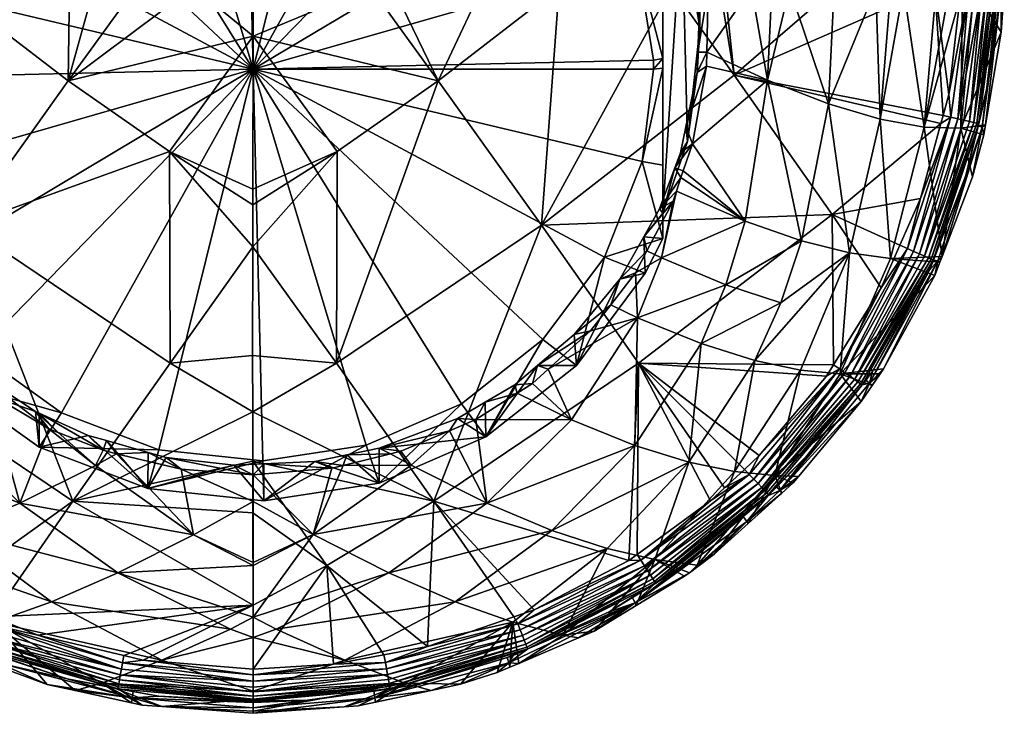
# Model space of a CAD drawing. Extents: x -0.028 to 0.041, y -0.14 to 0.028.
# Tile 2 of 88: x -0.006 to 0.02, y -0.14 to -0.121. Entities that reach past the tile are written whole.
import ezdxf

# ---------------------------------------------------------------- set-up
doc = ezdxf.new("R2010")
doc.units = 0
doc.layers.add('mesh', color=7, linetype='CONTINUOUS')

msp = doc.modelspace()

# ---------------------------------------------------------------- meshes
at = {"layer": 'mesh'}
mesh = msp.add_polyface(dxfattribs=at)
corners = [(-0.009245, -0.103322, 0.170584), (-0.005805, -0.110992, 0.169842), (-0.004574, -0.110482, 0.169575), (-0.007342, -0.111941, 0.17031), (-0.007674, -0.112231, 0.170441), (-0.004667, -0.103321, 0.169255), (-0.003807, -0.110166, 0.169409), (-0.002257, -0.109797, 0.169207), (-0.001979, -0.109731, 0.169171), (0.000192, -0.109556, 0.169073), (-0.003177, -0.110276, 0.169412), (-0.002363, -0.110088, 0.169311), (-0.00377, -0.110413, 0.169486), (-0.005329, -0.111032, 0.169807), (-0.006026, -0.111445, 0.17001), (-0.007173, -0.112125, 0.170344), (-0.007412, -0.112325, 0.170434), (-0.010081, -0.114746, 0.171498), (-0.010305, -0.11565, 0.171745), (-0.009804, -0.114786, 0.171461), (-0.011077, -0.116541, 0.172079), (-0.003186, -0.111172, 0.165009), (-0.006051, -0.112411, 0.165272), (-0.008491, -0.114334, 0.165681), (-0.010339, -0.116808, 0.166207), (-0.010808, -0.117744, 0.166406), (-0.010741, -0.116403, 0.171993), (-0.010808, -0.117063, 0.169612), (0.000192, -0.122585, 0.166697), (-0.002834, -0.112496, 0.164552), (-0.005401, -0.113606, 0.164788), (-0.009242, -0.117544, 0.165625), (-0.007586, -0.115328, 0.165154), (-0.012723, -0.103322, 0.172337), (-0.009004, -0.113414, 0.170971), (-0.008459, -0.113205, 0.170832)]
mesh.append_faces([[corners[k] for k in face] for face in [(0, 1, 2, 2), (3, 1, 0, 0), (0, 4, 3, 3), (5, 6, 7, 7), (2, 6, 5, 5), (8, 9, 5, 5), (6, 10, 11, 11), (6, 12, 10, 10), (2, 12, 6, 6), (2, 1, 12, 12), (1, 13, 12, 12), (1, 14, 13, 13), (3, 14, 1, 1), (3, 15, 14, 14), (4, 15, 3, 3), (4, 16, 15, 15), (17, 18, 19, 19), (20, 18, 17, 17), (21, 11, 10, 10), (21, 13, 22, 22), (21, 12, 13, 13), (10, 12, 21, 21), (23, 15, 16, 16), (22, 15, 23, 23), (22, 14, 15, 15), (13, 14, 22, 22), (19, 24, 23, 23), (18, 24, 19, 19), (18, 25, 24, 24), (26, 27, 18, 18), (28, 29, 30, 30), (31, 23, 24, 24), (32, 23, 31, 31), (32, 22, 23, 23), (30, 22, 32, 32), (30, 21, 22, 22), (29, 21, 30, 30), (33, 34, 0, 0), (33, 17, 34, 34), (0, 34, 4, 4), (34, 16, 4, 4), (34, 35, 16, 16), (34, 17, 35, 35), (17, 19, 35, 35), (23, 16, 35, 35), (19, 23, 35, 35)]])
mesh = msp.add_polyface(dxfattribs=at)
corners = [(0.000192, -0.109556, 0.169073), (0.002592, -0.10977, 0.169193), (0.000192, -0.103321, 0.168804), (0.008442, -0.103322, 0.170145), (0.004541, -0.110281, 0.169471), (0.006496, -0.111155, 0.169925), (-0.004667, -0.103321, 0.169255), (-0.002257, -0.109797, 0.169207), (-0.001979, -0.109731, 0.169171), (0.006683, -0.111549, 0.170074), (0.008031, -0.112484, 0.170518), (0.005945, -0.111144, 0.169871), (0.004112, -0.110411, 0.169489), (0.003016, -0.110134, 0.16934), (0.003967, -0.110353, 0.169459), (0.002256, -0.109958, 0.169245), (0.000113, -0.109795, 0.169154), (-0.00009, -0.10981, 0.169162), (-0.001674, -0.109929, 0.169226), (-0.002363, -0.110088, 0.169311), (-0.003807, -0.110166, 0.169409), (0.003024, -0.111029, 0.164978), (-0.000091, -0.110701, 0.164908), (-0.003186, -0.111172, 0.165009), (0.005945, -0.112134, 0.165213), (0.008475, -0.113942, 0.165597), (0.000192, -0.122585, 0.166697), (0.005346, -0.113357, 0.164735), (0.002729, -0.112367, 0.164525), (0.007612, -0.114977, 0.16508), (-0.000061, -0.112073, 0.164462), (-0.002834, -0.112496, 0.164552), (0.004192, -0.11019, 0.169421), (0.004193, -0.103321, 0.169108)]
mesh.append_faces([[corners[k] for k in face] for face in [(0, 1, 2, 2), (3, 4, 5, 5), (6, 7, 8, 8), (5, 9, 10, 10), (5, 11, 9, 9), (4, 11, 5, 5), (4, 12, 11, 11), (1, 13, 14, 14), (1, 15, 13, 13), (0, 15, 1, 1), (0, 16, 15, 15), (0, 17, 16, 16), (8, 17, 0, 0), (8, 18, 17, 17), (7, 18, 8, 8), (7, 19, 18, 18), (20, 19, 7, 7), (21, 16, 22, 22), (21, 15, 16, 16), (13, 15, 21, 21), (23, 18, 19, 19), (22, 18, 23, 23), (22, 17, 18, 18), (16, 17, 22, 22), (21, 14, 13, 13), (21, 12, 14, 14), (24, 12, 21, 21), (24, 11, 12, 12), (25, 11, 24, 24), (25, 9, 11, 11), (26, 27, 28, 28), (26, 29, 27, 27), (26, 30, 31, 31), (31, 22, 23, 23), (30, 22, 31, 31), (30, 21, 22, 22), (28, 21, 30, 30), (28, 24, 21, 21), (27, 24, 28, 28), (27, 25, 24, 24), (29, 25, 27, 27), (3, 32, 4, 4), (1, 32, 33, 33), (32, 12, 4, 4), (32, 14, 12, 12), (1, 14, 32, 32)]])
mesh = msp.add_polyface(dxfattribs=at)
corners = [(-0.007551, -0.126773, 0.190238), (-0.008057, -0.120377, 0.190537), (-0.004778, -0.122894, 0.191004), (-0.008195, -0.120377, 0.190517), (-0.012728, -0.122742, 0.189423), (-0.011044, -0.120379, 0.18984), (-0.00408, -0.120373, 0.191119), (-0.002957, -0.120374, 0.1912), (-0.00475, -0.120374, 0.191021), (-0.001413, -0.120375, 0.19131), (-0.002063, -0.124792, 0.191094), (-0.010384, -0.127469, 0.173125), (-0.010914, -0.125881, 0.173049), (-0.010905, -0.126531, 0.173078), (-0.010121, -0.127492, 0.173114), (-0.010305, -0.11565, 0.171745), (-0.010808, -0.117063, 0.169612), (-0.010808, -0.117744, 0.166406), (-0.010741, -0.116403, 0.171993), (-0.011096, -0.117383, 0.172235), (-0.010808, -0.126445, 0.171606), (-0.010808, -0.119814, 0.166592), (-0.010808, -0.122555, 0.166838), (-0.010808, -0.122804, 0.166923), (-0.010808, -0.125694, 0.16791), (-0.010808, -0.127126, 0.1684), (0.002729, -0.112367, 0.164525), (-0.000061, -0.112073, 0.164462), (0.000192, -0.122585, 0.166697), (-0.009242, -0.117544, 0.165625), (-0.010254, -0.120104, 0.166169), (-0.007586, -0.115328, 0.165154), (-0.005401, -0.113606, 0.164788), (-0.010123, -0.125546, 0.167326), (-0.008988, -0.128056, 0.16786), (-0.010555, -0.122833, 0.16675), (-0.007228, -0.130194, 0.168314), (-0.010339, -0.116808, 0.166207), (0.002446, -0.124791, 0.191094), (0.000178, -0.126224, 0.190953), (0.000178, -0.125805, 0.191023), (0.00019, -0.121693, 0.191331), (0.000192, -0.120376, 0.191341), (0.000176, -0.127355, 0.190761), (-0.010773, -0.127653, 0.173378), (-0.011145, -0.125851, 0.173063)]
mesh.append_faces([[corners[k] for k in face] for face in [(0, 1, 2, 2), (0, 3, 1, 1), (4, 3, 0, 0), (4, 5, 3, 3), (2, 6, 7, 7), (2, 8, 6, 6), (1, 8, 2, 2), (9, 2, 7, 7), (2, 10, 0, 0), (11, 12, 13, 13), (11, 14, 12, 12), (15, 16, 17, 17), (18, 19, 16, 16), (14, 20, 12, 12), (21, 17, 16, 16), (16, 22, 21, 21), (16, 23, 22, 22), (20, 23, 16, 16), (20, 24, 23, 23), (25, 24, 20, 20), (26, 27, 28, 28), (28, 29, 30, 30), (28, 31, 29, 29), (32, 31, 28, 28), (28, 33, 34, 34), (28, 35, 33, 33), (30, 35, 28, 28), (34, 36, 28, 28), (30, 29, 17, 17), (35, 23, 33, 33), (35, 22, 23, 23), (30, 22, 35, 35), (30, 21, 22, 22), (17, 21, 30, 30), (33, 24, 25, 25), (23, 24, 33, 33), (29, 37, 17, 17), (38, 39, 40, 40), (9, 41, 2, 2), (42, 41, 9, 9), (10, 40, 39, 39), (41, 40, 10, 10), (39, 43, 10, 10), (2, 41, 10, 10), (44, 13, 45, 45), (45, 13, 12, 12)]])
mesh = msp.add_polyface(dxfattribs=at)
corners = [(0.003942, -0.120375, 0.19117), (0.005162, -0.122893, 0.191004), (0.003343, -0.120376, 0.191197), (0.006341, -0.120376, 0.190836), (0.013111, -0.122742, 0.189424), (0.007935, -0.126773, 0.190238), (0.011426, -0.120377, 0.189863), (0.002426, -0.130477, 0.190187), (0.002446, -0.124791, 0.191094), (0.010683, -0.127081, 0.173109), (0.011467, -0.126124, 0.173067), (0.011106, -0.126332, 0.173069), (0.010766, -0.127463, 0.173125), (0.01044, -0.116328, 0.166105), (0.011192, -0.117744, 0.166406), (0.011192, -0.117063, 0.169612), (0.011192, -0.126445, 0.171606), (0.011516, -0.125233, 0.173039), (0.011853, -0.124523, 0.171198), (0.011707, -0.118449, 0.169907), (0.011352, -0.116917, 0.172146), (0.011192, -0.12516, 0.167728), (0.011192, -0.127126, 0.1684), (0.011192, -0.122555, 0.166838), (0.011192, -0.122293, 0.166814), (0.011192, -0.119252, 0.166541), (0.000192, -0.122585, 0.166697), (0.010639, -0.125066, 0.167224), (0.010942, -0.122585, 0.166697), (0.010507, -0.119625, 0.166068), (0.009373, -0.117114, 0.165534), (0.010939, -0.122337, 0.166644), (0.007612, -0.114977, 0.16508), (0.009626, -0.127627, 0.167768), (0.005785, -0.131565, 0.168605), (0.007971, -0.129843, 0.168239), (0.000176, -0.127355, 0.190761), (0.000178, -0.125805, 0.191023), (0.00019, -0.121693, 0.191331), (0.000178, -0.126224, 0.190953), (0.008405, -0.120377, 0.19055), (0.000192, -0.120376, 0.191341), (0.011158, -0.127649, 0.173377), (0.011557, -0.125856, 0.173061)]
mesh.append_faces([[corners[k] for k in face] for face in [(0, 1, 2, 2), (0, 3, 1, 1), (4, 5, 6, 6), (1, 7, 8, 8), (5, 7, 1, 1), (9, 10, 11, 11), (9, 12, 10, 10), (13, 14, 15, 15), (16, 9, 11, 11), (17, 16, 11, 11), (17, 18, 16, 16), (19, 20, 15, 15), (21, 22, 16, 16), (16, 23, 21, 21), (16, 24, 23, 23), (15, 24, 16, 16), (15, 25, 24, 24), (14, 25, 15, 15), (26, 27, 28, 28), (26, 29, 30, 30), (26, 31, 29, 29), (28, 31, 26, 26), (30, 32, 26, 26), (26, 33, 27, 27), (34, 35, 26, 26), (27, 22, 21, 21), (27, 33, 22, 22), (23, 27, 21, 21), (23, 28, 27, 27), (24, 28, 23, 23), (24, 31, 28, 28), (29, 31, 24, 24), (29, 14, 30, 30), (29, 25, 14, 14), (24, 25, 29, 29), (7, 36, 8, 8), (37, 38, 8, 8), (36, 39, 8, 8), (3, 40, 1, 1), (2, 38, 41, 41), (2, 1, 38, 38), (40, 5, 1, 1), (6, 5, 40, 40), (1, 8, 38, 38), (10, 42, 43, 43), (10, 43, 11, 11)]])
mesh = msp.add_polyface(dxfattribs=at)
corners = [(0.012722, -0.120377, 0.189569), (0.012859, -0.120377, 0.189538), (0.013111, -0.122742, 0.189424), (0.011426, -0.120377, 0.189863), (0.015746, -0.126485, 0.188301), (0.007935, -0.126773, 0.190238), (0.013406, -0.126666, 0.174553), (0.011987, -0.124583, 0.173033), (0.011741, -0.125311, 0.173049), (0.011681, -0.125488, 0.173053), (0.012165, -0.118846, 0.172589), (0.013579, -0.120406, 0.173574), (0.012092, -0.118383, 0.172521), (0.012412, -0.120406, 0.172816), (0.014597, -0.120406, 0.174402), (0.011661, -0.117094, 0.172217), (0.014119, -0.120406, 0.174013), (0.011516, -0.125233, 0.173039), (0.011106, -0.126332, 0.173069), (0.011668, -0.124826, 0.173028), (0.011811, -0.124131, 0.173003), (0.012368, -0.122498, 0.172961), (0.012112, -0.122674, 0.172952), (0.01218, -0.12099, 0.17284), (0.012134, -0.122124, 0.172915), (0.012185, -0.120867, 0.172831), (0.011666, -0.117937, 0.172374), (0.011352, -0.116917, 0.172146), (0.011524, -0.116685, 0.17212), (0.012189, -0.121477, 0.17055), (0.011853, -0.124523, 0.171198), (0.011707, -0.118449, 0.169907), (0.011192, -0.126445, 0.171606), (0.011192, -0.117063, 0.169612), (0.012375, -0.122128, 0.172936), (0.011557, -0.125856, 0.173061), (0.011158, -0.127649, 0.173377), (0.011937, -0.118819, 0.17257)]
mesh.append_faces([[corners[k] for k in face] for face in [(0, 1, 2, 2), (2, 3, 0, 0), (4, 5, 2, 2), (6, 7, 8, 8), (9, 6, 8, 8), (10, 11, 12, 12), (10, 13, 11, 11), (12, 14, 15, 15), (11, 16, 12, 12), (17, 8, 7, 7), (17, 9, 8, 8), (18, 9, 17, 17), (7, 19, 17, 17), (7, 20, 19, 19), (21, 20, 7, 7), (21, 22, 20, 20), (13, 23, 24, 24), (13, 25, 23, 23), (10, 25, 13, 13), (15, 26, 12, 12), (15, 27, 26, 26), (28, 27, 15, 15), (29, 23, 25, 25), (19, 30, 17, 17), (29, 24, 23, 23), (29, 22, 24, 24), (30, 22, 29, 29), (30, 20, 22, 22), (19, 20, 30, 30), (31, 26, 27, 27), (31, 30, 29, 29), (31, 32, 30, 30), (33, 32, 31, 31), (34, 11, 13, 13), (35, 6, 9, 9), (36, 6, 35, 35), (18, 35, 9, 9), (34, 22, 21, 21), (34, 24, 22, 22), (34, 13, 24, 24), (10, 37, 25, 25), (12, 37, 10, 10), (12, 26, 37, 37), (37, 29, 25, 25), (37, 31, 29, 29), (37, 26, 31, 31)]])
mesh = msp.add_polyface(dxfattribs=at)
corners = [(0.013111, -0.122742, 0.189424), (0.015839, -0.120381, 0.188615), (0.018498, -0.120384, 0.187792), (0.012859, -0.120377, 0.189538), (0.015746, -0.126485, 0.188301), (0.018112, -0.126058, 0.187549), (0.017563, -0.12731, 0.187549), (0.018662, -0.124038, 0.187552), (0.018721, -0.123822, 0.187552), (0.018873, -0.123265, 0.187553), (0.018934, -0.123873, 0.187467), (0.017762, -0.127398, 0.187467), (0.018406, -0.127687, 0.186631), (0.019684, -0.124048, 0.18641), (0.018456, -0.12771, 0.186418), (0.018326, -0.127651, 0.186837), (0.01963, -0.124035, 0.186624), (0.018219, -0.127603, 0.18703), (0.019545, -0.124015, 0.186833), (0.018085, -0.127543, 0.187202), (0.01793, -0.127474, 0.187348), (0.019116, -0.123915, 0.187348), (0.019283, -0.123954, 0.187201), (0.014922, -0.127196, 0.176134), (0.015643, -0.123516, 0.175651), (0.014007, -0.122879, 0.174129), (0.018695, -0.127616, 0.182363), (0.01821, -0.124136, 0.179018), (0.017313, -0.127662, 0.179578), (0.019199, -0.12417, 0.180829), (0.018894, -0.120406, 0.179299), (0.019241, -0.120406, 0.179826), (0.018532, -0.120406, 0.178748), (0.017657, -0.120406, 0.177418), (0.017315, -0.120406, 0.177043), (0.017035, -0.123926, 0.177286), (0.014119, -0.120406, 0.174013), (0.013579, -0.120406, 0.173574), (0.014597, -0.120406, 0.174402), (0.0158, -0.120406, 0.17538), (0.016919, -0.120406, 0.176608), (0.016212, -0.127518, 0.177816), (0.013406, -0.126666, 0.174553), (0.011987, -0.124583, 0.173033), (0.012368, -0.122498, 0.172961), (0.012092, -0.118383, 0.172521), (0.019211, -0.120387, 0.18754), (0.012375, -0.122128, 0.172936)]
mesh.append_faces([[corners[k] for k in face] for face in [(0, 1, 2, 2), (0, 3, 1, 1), (4, 5, 6, 6), (4, 7, 5, 5), (0, 7, 4, 4), (0, 8, 7, 7), (2, 8, 0, 0), (2, 9, 8, 8), (10, 7, 8, 8), (10, 5, 7, 7), (11, 5, 10, 10), (11, 6, 5, 5), (9, 10, 8, 8), (12, 13, 14, 14), (15, 16, 12, 12), (17, 18, 15, 15), (19, 20, 21, 21), (20, 10, 21, 21), (20, 11, 10, 10), (17, 19, 22, 22), (23, 24, 25, 25), (26, 27, 28, 28), (26, 29, 27, 27), (30, 27, 31, 31), (30, 32, 27, 27), (33, 34, 35, 35), (25, 36, 37, 37), (25, 38, 36, 36), (24, 38, 25, 25), (24, 39, 38, 38), (40, 39, 24, 24), (41, 24, 23, 23), (35, 24, 41, 41), (35, 40, 24, 24), (34, 40, 35, 35), (28, 35, 41, 41), (27, 35, 28, 28), (27, 33, 35, 35), (32, 33, 27, 27), (25, 42, 23, 23), (25, 43, 42, 42), (44, 43, 25, 25), (45, 36, 38, 38), (46, 9, 2, 2), (47, 25, 37, 37), (47, 44, 25, 25)]])
mesh = msp.add_polyface(dxfattribs=at)
corners = [(0.018456, -0.12771, 0.186418), (0.019684, -0.124048, 0.18641), (0.019332, -0.125441, 0.186216), (0.018406, -0.127687, 0.186631), (0.01963, -0.124035, 0.186624), (0.018326, -0.127651, 0.186837), (0.019545, -0.124015, 0.186833), (0.018219, -0.127603, 0.18703), (0.019428, -0.123988, 0.187028), (0.018085, -0.127543, 0.187202), (0.019116, -0.123915, 0.187348), (0.019283, -0.123954, 0.187201), (0.01951, -0.12547, 0.182352), (0.019199, -0.12417, 0.180829), (0.018695, -0.127616, 0.182363), (0.019814, -0.124348, 0.182346), (0.019558, -0.120405, 0.180533), (0.020282, -0.121589, 0.182331), (0.020367, -0.120405, 0.182337), (0.019241, -0.120406, 0.179826), (0.01821, -0.124136, 0.179018), (0.018578, -0.127727, 0.184281), (0.019775, -0.124138, 0.184264), (0.020285, -0.120405, 0.184248), (0.019652, -0.124107, 0.186211), (0.019921, -0.122985, 0.186207), (0.018873, -0.123265, 0.187553), (0.019413, -0.120399, 0.187443), (0.018934, -0.123873, 0.187467), (0.019211, -0.120387, 0.18754), (0.019577, -0.120409, 0.187337), (0.019767, -0.12042, 0.187187), (0.019901, -0.120429, 0.187013), (0.019992, -0.120434, 0.186896), (0.020062, -0.120439, 0.18673), (0.020142, -0.120445, 0.186543), (0.020167, -0.120447, 0.186394), (0.020199, -0.120451, 0.186195), (0.01986, -0.124078, 0.182345), (0.018461, -0.127714, 0.186223)]
mesh.append_faces([[corners[k] for k in face] for face in [(0, 1, 2, 2), (3, 4, 1, 1), (5, 6, 4, 4), (7, 8, 6, 6), (9, 10, 11, 11), (7, 11, 8, 8), (12, 13, 14, 14), (12, 15, 13, 13), (16, 17, 18, 18), (16, 13, 17, 17), (19, 13, 16, 16), (19, 20, 13, 13), (21, 2, 22, 22), (18, 17, 23, 23), (22, 14, 21, 21), (22, 12, 14, 14), (15, 12, 22, 22), (1, 24, 2, 2), (25, 24, 1, 1), (26, 27, 28, 28), (29, 27, 26, 26), (10, 30, 31, 31), (32, 6, 8, 8), (33, 6, 32, 32), (33, 34, 6, 6), (34, 4, 6, 6), (35, 4, 34, 34), (36, 4, 35, 35), (36, 1, 4, 4), (36, 25, 1, 1), (37, 25, 36, 36), (11, 10, 31, 31), (10, 27, 30, 30), (10, 28, 27, 27), (8, 31, 32, 32), (8, 11, 31, 31), (13, 38, 17, 17), (15, 38, 13, 13), (22, 2, 24, 24), (21, 39, 2, 2), (22, 37, 23, 23), (22, 25, 37, 37), (24, 25, 22, 22), (22, 38, 15, 15), (23, 38, 22, 22), (23, 17, 38, 38)]])
mesh = msp.add_polyface(dxfattribs=at)
corners = [(-0.007551, -0.126773, 0.190238), (-0.002042, -0.130477, 0.190187), (-0.004655, -0.134184, 0.188968), (-0.002063, -0.124792, 0.191094), (-0.010156, -0.130481, 0.189023), (-0.00405, -0.133221, 0.174505), (-0.005053, -0.132335, 0.173991), (-0.005298, -0.132237, 0.173956), (-0.006082, -0.134237, 0.175844), (-0.006896, -0.131289, 0.173677), (-0.00835, -0.131999, 0.17468), (-0.008643, -0.129846, 0.173356), (-0.009155, -0.129215, 0.173281), (-0.007169, -0.131127, 0.17363), (-0.010057, -0.132692, 0.176181), (-0.003487, -0.132909, 0.174194), (-0.002629, -0.132873, 0.17422), (-0.003753, -0.132557, 0.174108), (-0.008888, -0.129208, 0.173273), (-0.009066, -0.12896, 0.17325), (-0.008062, -0.130004, 0.173419), (-0.007458, -0.130585, 0.173526), (-0.00566, -0.131776, 0.173846), (-0.005558, -0.131822, 0.173862), (-0.00809, -0.130929, 0.169208), (-0.010056, -0.128542, 0.168701), (-0.005561, -0.132736, 0.169592), (-0.004245, -0.132419, 0.174058), (0.000192, -0.122585, 0.166697), (-0.004962, -0.131813, 0.168658), (-0.002344, -0.132804, 0.168869), (-0.007228, -0.130194, 0.168314), (0.000446, -0.133098, 0.168931), (-0.008988, -0.128056, 0.16786), (0.000172, -0.130275, 0.190268), (0.000176, -0.13178, 0.189861), (0.000176, -0.127355, 0.190761), (-0.003846, -0.132817, 0.17416)]
mesh.append_faces([[corners[k] for k in face] for face in [(0, 1, 2, 2), (0, 3, 1, 1), (2, 4, 0, 0), (5, 6, 7, 7), (8, 9, 10, 10), (8, 7, 9, 9), (10, 11, 12, 12), (10, 13, 11, 11), (9, 13, 10, 10), (14, 8, 10, 10), (15, 16, 17, 17), (12, 18, 19, 19), (11, 18, 12, 12), (11, 20, 18, 18), (11, 21, 20, 20), (13, 21, 11, 11), (13, 9, 21, 21), (7, 21, 9, 9), (7, 22, 21, 21), (6, 22, 7, 7), (6, 23, 22, 22), (24, 18, 20, 20), (24, 19, 18, 18), (25, 19, 24, 24), (24, 22, 26, 26), (24, 21, 22, 22), (20, 21, 24, 24), (26, 23, 27, 27), (22, 23, 26, 26), (28, 29, 30, 30), (28, 31, 29, 29), (30, 32, 28, 28), (29, 26, 30, 30), (29, 24, 26, 26), (31, 24, 29, 29), (31, 25, 24, 24), (33, 25, 31, 31), (1, 34, 35, 35), (1, 36, 34, 34), (3, 36, 1, 1), (2, 1, 35, 35), (5, 37, 6, 6), (15, 17, 37, 37), (37, 23, 6, 6), (37, 27, 23, 23), (17, 27, 37, 37)]])
mesh = msp.add_polyface(dxfattribs=at)
corners = [(0.007935, -0.126773, 0.190238), (0.005039, -0.134184, 0.188969), (0.002426, -0.130477, 0.190187), (0.01054, -0.130481, 0.189023), (0.008736, -0.131997, 0.174678), (0.007689, -0.131026, 0.173604), (0.007281, -0.131286, 0.173677), (0.008117, -0.130639, 0.173526), (0.006169, -0.131992, 0.173877), (0.006467, -0.134236, 0.175842), (0.005459, -0.132292, 0.17398), (0.004157, -0.132844, 0.17417), (0.003878, -0.132912, 0.174195), (0.004435, -0.133219, 0.174503), (0.010516, -0.129256, 0.173737), (0.002604, -0.133222, 0.174308), (0.002705, -0.13294, 0.174245), (0.001846, -0.133119, 0.174308), (0.00783, -0.130536, 0.173532), (0.009249, -0.129612, 0.173318), (0.007216, -0.131056, 0.173644), (0.006418, -0.131527, 0.173781), (0.005675, -0.131965, 0.173908), (0.006436, -0.132459, 0.169533), (0.008875, -0.130537, 0.169125), (0.000192, -0.122585, 0.166697), (0.003219, -0.132675, 0.168841), (0.005785, -0.131565, 0.168605), (0.000446, -0.133098, 0.168931), (0.007971, -0.129843, 0.168239), (0.009626, -0.127627, 0.167768), (0.003571, -0.133698, 0.169797), (0.000176, -0.13178, 0.189861), (0.000172, -0.130275, 0.190268), (0.000179, -0.133106, 0.189503), (0.000176, -0.127355, 0.190761), (0.00357, -0.132761, 0.174181), (0.008812, -0.129705, 0.173354), (0.009794, -0.128909, 0.173242), (0.010041, -0.128218, 0.173171)]
mesh.append_faces([[corners[k] for k in face] for face in [(0, 1, 2, 2), (3, 1, 0, 0), (4, 5, 6, 6), (4, 7, 5, 5), (8, 4, 6, 6), (8, 9, 4, 4), (10, 9, 8, 8), (11, 12, 13, 13), (10, 11, 13, 13), (14, 7, 4, 4), (15, 16, 17, 17), (12, 16, 15, 15), (18, 7, 19, 19), (18, 5, 7, 7), (20, 5, 18, 18), (20, 6, 5, 5), (21, 6, 20, 20), (21, 8, 6, 6), (22, 8, 21, 21), (22, 10, 8, 8), (23, 22, 21, 21), (23, 18, 24, 24), (23, 20, 18, 18), (21, 20, 23, 23), (25, 26, 27, 27), (25, 28, 26, 26), (25, 29, 30, 30), (29, 24, 30, 30), (29, 23, 24, 24), (27, 23, 29, 29), (27, 31, 23, 23), (26, 31, 27, 27), (2, 32, 33, 33), (1, 32, 2, 2), (1, 34, 32, 32), (33, 35, 2, 2), (12, 36, 16, 16), (36, 10, 22, 22), (36, 11, 10, 10), (12, 11, 36, 36), (19, 37, 18, 18), (38, 37, 19, 19), (23, 36, 22, 22), (31, 36, 23, 23), (24, 18, 37, 37), (39, 24, 37, 37)]])
mesh = msp.add_polyface(dxfattribs=at)
corners = [(0.01665, -0.130931, 0.186234), (0.01655, -0.131059, 0.186235), (0.016552, -0.131062, 0.186428), (0.018456, -0.12771, 0.186418), (0.018359, -0.12798, 0.186224), (0.016825, -0.130705, 0.186233), (0.015099, -0.132927, 0.186242), (0.018326, -0.127651, 0.186837), (0.016341, -0.130912, 0.187034), (0.018219, -0.127603, 0.18703), (0.016436, -0.13098, 0.186842), (0.018406, -0.127687, 0.186631), (0.016507, -0.13103, 0.186638), (0.013989, -0.13396, 0.186645), (0.016222, -0.130828, 0.187204), (0.01793, -0.127474, 0.187348), (0.018085, -0.127543, 0.187202), (0.016086, -0.130732, 0.187349), (0.017762, -0.127398, 0.187467), (0.015936, -0.130627, 0.187467), (0.015957, -0.130767, 0.180336), (0.016817, -0.131073, 0.182373), (0.017029, -0.130764, 0.182371), (0.016524, -0.131502, 0.182376), (0.017313, -0.127662, 0.179578), (0.018639, -0.127763, 0.182364), (0.018695, -0.127616, 0.182363), (0.018502, -0.128124, 0.182366), (0.017121, -0.13063, 0.18237), (0.016212, -0.127518, 0.177816), (0.016744, -0.13101, 0.184296), (0.018578, -0.127727, 0.184281), (0.014337, -0.133895, 0.184311), (0.015746, -0.126485, 0.188301), (0.017062, -0.128451, 0.187549), (0.01578, -0.130519, 0.187548), (0.017563, -0.12731, 0.187549), (0.018461, -0.127714, 0.186223), (0.019332, -0.125441, 0.186216)]
mesh.append_faces([[corners[k] for k in face] for face in [(0, 1, 2, 2), (3, 4, 5, 5), (6, 2, 1, 1), (7, 8, 9, 9), (7, 10, 8, 8), (11, 10, 7, 7), (11, 12, 10, 10), (3, 12, 11, 11), (3, 2, 12, 12), (5, 2, 3, 3), (5, 0, 2, 2), (13, 12, 2, 2), (14, 15, 16, 16), (14, 17, 15, 15), (17, 18, 15, 15), (17, 19, 18, 18), (8, 16, 9, 9), (8, 14, 16, 16), (20, 21, 22, 22), (20, 23, 21, 21), (24, 25, 26, 26), (24, 27, 25, 25), (20, 27, 24, 24), (20, 28, 27, 27), (22, 28, 20, 20), (24, 29, 20, 20), (30, 21, 23, 23), (30, 0, 5, 5), (4, 30, 5, 5), (4, 31, 30, 30), (26, 25, 31, 31), (30, 22, 21, 21), (30, 28, 22, 22), (31, 28, 30, 30), (31, 27, 28, 28), (25, 27, 31, 31), (32, 30, 23, 23), (1, 0, 30, 30), (33, 34, 35, 35), (36, 34, 33, 33), (3, 37, 4, 4), (34, 19, 35, 35), (34, 18, 19, 19), (34, 36, 18, 18), (3, 38, 37, 37), (37, 31, 4, 4)]])
mesh = msp.add_polyface(dxfattribs=at)
corners = [(0.01054, -0.130481, 0.189023), (0.01559, -0.130825, 0.187548), (0.013784, -0.132958, 0.187547), (0.013385, -0.133329, 0.187547), (0.012854, -0.133823, 0.187547), (0.015746, -0.126485, 0.188301), (0.007935, -0.126773, 0.190238), (0.01578, -0.130519, 0.187548), (0.015936, -0.130627, 0.187467), (0.013513, -0.133462, 0.187465), (0.01393, -0.133898, 0.186846), (0.016436, -0.13098, 0.186842), (0.016507, -0.13103, 0.186638), (0.01385, -0.133814, 0.187035), (0.016341, -0.130912, 0.187034), (0.013751, -0.133711, 0.187204), (0.016086, -0.130732, 0.187349), (0.016222, -0.130828, 0.187204), (0.013637, -0.133592, 0.187347), (0.014203, -0.133497, 0.181258), (0.016524, -0.131502, 0.182376), (0.015957, -0.130767, 0.180336), (0.010516, -0.129256, 0.173737), (0.009794, -0.128909, 0.173242), (0.009249, -0.129612, 0.173318), (0.010457, -0.128055, 0.173151), (0.011158, -0.127649, 0.173377), (0.010766, -0.127463, 0.173125), (0.011467, -0.126124, 0.173067), (0.013663, -0.130405, 0.176857), (0.016212, -0.127518, 0.177816), (0.01436, -0.128861, 0.176466), (0.014893, -0.130663, 0.178566), (0.013121, -0.133386, 0.179504), (0.014922, -0.127196, 0.176134), (0.01222, -0.129951, 0.175238), (0.011888, -0.133135, 0.177799), (0.01289, -0.128376, 0.174861), (0.013406, -0.126666, 0.174553), (0.008736, -0.131997, 0.174678), (0.010443, -0.132689, 0.17618), (0.008117, -0.130639, 0.173526), (0.010041, -0.128218, 0.173171), (0.010683, -0.127081, 0.173109), (0.010723, -0.128063, 0.168599), (0.008875, -0.130537, 0.169125), (0.011192, -0.127126, 0.1684), (0.011192, -0.126445, 0.171606), (0.009626, -0.127627, 0.167768), (0.008812, -0.129705, 0.173354)]
mesh.append_faces([[corners[k] for k in face] for face in [(0, 1, 2, 2), (3, 4, 0, 0), (5, 0, 6, 6), (7, 0, 5, 5), (7, 1, 0, 0), (8, 1, 7, 7), (8, 2, 1, 1), (9, 2, 8, 8), (10, 11, 12, 12), (13, 14, 11, 11), (15, 16, 17, 17), (18, 8, 16, 16), (13, 17, 14, 14), (19, 20, 21, 21), (22, 23, 24, 24), (22, 25, 23, 23), (26, 25, 22, 22), (26, 27, 25, 25), (28, 27, 26, 26), (29, 30, 31, 31), (29, 32, 30, 30), (33, 32, 29, 29), (30, 34, 31, 31), (21, 30, 32, 32), (29, 35, 36, 36), (31, 35, 29, 29), (31, 37, 35, 35), (34, 37, 31, 31), (34, 38, 37, 37), (22, 39, 40, 40), (24, 41, 22, 22), (26, 37, 38, 38), (22, 37, 26, 26), (22, 35, 37, 37), (40, 35, 22, 22), (40, 36, 35, 35), (42, 27, 43, 43), (42, 25, 27, 27), (23, 25, 42, 42), (42, 44, 45, 45), (43, 44, 42, 42), (43, 46, 44, 44), (47, 46, 43, 43), (48, 44, 46, 46), (48, 45, 44, 44), (23, 42, 49, 49)]])
mesh = msp.add_polyface(dxfattribs=at)
corners = [(0.01054, -0.130481, 0.189023), (0.013784, -0.132958, 0.187547), (0.013385, -0.133329, 0.187547), (0.013513, -0.133462, 0.187465), (0.012475, -0.134175, 0.187546), (0.012854, -0.133823, 0.187547), (0.014028, -0.134, 0.186437), (0.015099, -0.132927, 0.186242), (0.014257, -0.133797, 0.186245), (0.016552, -0.131062, 0.186428), (0.013989, -0.13396, 0.186645), (0.01393, -0.133898, 0.186846), (0.016507, -0.13103, 0.186638), (0.01385, -0.133814, 0.187035), (0.016436, -0.13098, 0.186842), (0.010926, -0.136267, 0.186852), (0.010971, -0.136339, 0.186653), (0.011001, -0.136386, 0.186449), (0.013355, -0.134595, 0.18625), (0.011927, -0.135783, 0.186257), (0.013751, -0.133711, 0.187204), (0.013637, -0.133592, 0.187347), (0.016086, -0.130732, 0.187349), (0.010701, -0.135916, 0.187347), (0.015936, -0.130627, 0.187467), (0.010605, -0.135767, 0.187464), (0.016222, -0.130828, 0.187204), (0.010788, -0.136052, 0.187205), (0.014203, -0.133497, 0.181258), (0.014392, -0.133965, 0.182406), (0.014696, -0.13369, 0.182403), (0.012571, -0.135609, 0.182423), (0.012112, -0.135903, 0.182322), (0.013485, -0.134784, 0.182414), (0.01484, -0.133518, 0.182401), (0.016524, -0.131502, 0.182376), (0.013121, -0.133386, 0.179504), (0.014893, -0.130663, 0.178566), (0.015957, -0.130767, 0.180336), (0.013663, -0.130405, 0.176857), (0.011888, -0.133135, 0.177799), (0.014337, -0.133895, 0.184311), (0.01655, -0.131059, 0.186235), (0.016744, -0.13101, 0.184296), (0.01345, -0.134724, 0.184315), (0.012172, -0.135906, 0.182425), (0.011906, -0.136104, 0.182426), (0.014018, -0.134043, 0.186246)]
mesh.append_faces([[corners[k] for k in face] for face in [(0, 1, 2, 2), (3, 4, 5, 5), (3, 2, 1, 1), (5, 2, 3, 3), (6, 7, 8, 8), (6, 9, 7, 7), (10, 9, 6, 6), (11, 12, 10, 10), (13, 14, 11, 11), (11, 15, 13, 13), (10, 16, 11, 11), (6, 17, 10, 10), (18, 19, 6, 6), (20, 21, 22, 22), (23, 21, 20, 20), (21, 3, 24, 24), (25, 3, 21, 21), (25, 4, 3, 3), (13, 20, 26, 26), (27, 20, 13, 13), (28, 29, 30, 30), (31, 28, 32, 32), (33, 28, 31, 31), (33, 29, 28, 28), (28, 34, 35, 35), (30, 34, 28, 28), (28, 36, 32, 32), (28, 37, 36, 36), (38, 37, 28, 28), (39, 40, 36, 36), (41, 7, 42, 42), (41, 8, 7, 7), (41, 35, 34, 34), (42, 43, 41, 41), (44, 33, 31, 31), (44, 29, 33, 33), (41, 29, 44, 44), (41, 30, 29, 29), (34, 30, 41, 41), (44, 45, 46, 46), (31, 45, 44, 44), (6, 47, 18, 18), (8, 47, 6, 6), (47, 44, 18, 18), (47, 41, 44, 44), (47, 8, 41, 41)]])
mesh = msp.add_polyface(dxfattribs=at)
corners = [(0.000183, -0.134493, 0.189128), (-0.004655, -0.134184, 0.188968), (0.000179, -0.133106, 0.189503), (-0.008207, -0.136723, 0.187547), (-0.010156, -0.130481, 0.189023), (-0.010191, -0.135792, 0.187464), (-0.006898, -0.137487, 0.187464), (-0.010285, -0.13594, 0.187346), (-0.006962, -0.137648, 0.187347), (-0.010509, -0.13629, 0.186851), (-0.010447, -0.136194, 0.187037), (-0.007111, -0.138028, 0.186857), (-0.001413, -0.135083, 0.175847), (-0.003487, -0.132909, 0.174194), (-0.00405, -0.133221, 0.174505), (-0.00175, -0.133323, 0.174345), (-0.006773, -0.137431, 0.180193), (-0.010592, -0.135747, 0.180598), (-0.008118, -0.137786, 0.181836), (-0.009314, -0.135458, 0.178919), (-0.006082, -0.134237, 0.175844), (-0.005298, -0.132237, 0.173956), (-0.003445, -0.136107, 0.177177), (-0.007825, -0.13497, 0.177324), (-0.010057, -0.132692, 0.176181), (-0.005228, -0.136885, 0.17863), (-0.000424, -0.137617, 0.178688), (-0.002629, -0.132873, 0.17422), (-0.002146, -0.133009, 0.174269), (0.000191, -0.133471, 0.174402), (-0.000334, -0.133216, 0.174344), (-0.002639, -0.133842, 0.169827), (-0.003753, -0.132557, 0.174108), (-0.004245, -0.132419, 0.174058), (-0.005561, -0.132736, 0.169592), (0.000475, -0.13417, 0.169897), (0.000446, -0.133098, 0.168931), (-0.002344, -0.132804, 0.168869), (0.000189, -0.136977, 0.18819), (0.000176, -0.13178, 0.189861), (-0.006818, -0.137285, 0.187548), (-0.005597, -0.13778, 0.187548), (0.000191, -0.1373, 0.17833), (0.00019, -0.135913, 0.176652), (0.00019, -0.135826, 0.176547), (0.00019, -0.134192, 0.175058), (-0.003846, -0.132817, 0.17416)]
mesh.append_faces([[corners[k] for k in face] for face in [(0, 1, 2, 2), (1, 3, 4, 4), (5, 3, 6, 6), (7, 6, 8, 8), (7, 5, 6, 6), (9, 10, 11, 11), (12, 13, 14, 14), (12, 15, 13, 13), (16, 17, 18, 18), (19, 17, 16, 16), (20, 14, 21, 21), (20, 12, 14, 14), (22, 12, 20, 20), (23, 20, 24, 24), (23, 22, 20, 20), (25, 22, 23, 23), (25, 26, 22, 22), (19, 25, 23, 23), (16, 25, 19, 19), (15, 27, 13, 13), (15, 28, 27, 27), (29, 28, 15, 15), (29, 30, 28, 28), (31, 27, 28, 28), (31, 32, 27, 27), (31, 33, 32, 32), (34, 33, 31, 31), (30, 31, 28, 28), (30, 35, 31, 31), (36, 31, 35, 35), (37, 31, 36, 36), (37, 34, 31, 31), (0, 38, 1, 1), (1, 39, 2, 2), (38, 40, 1, 1), (41, 40, 38, 38), (40, 3, 1, 1), (6, 3, 40, 40), (42, 22, 26, 26), (43, 22, 42, 42), (44, 12, 43, 43), (44, 45, 12, 12), (45, 15, 12, 12), (29, 15, 45, 45), (13, 46, 14, 14), (22, 43, 12, 12)]])
mesh = msp.add_polyface(dxfattribs=at)
corners = [(0.004873, -0.138085, 0.187555), (0.002167, -0.13591, 0.188615), (0.005039, -0.134184, 0.188969), (0.0037, -0.138305, 0.187555), (0.002343, -0.13856, 0.187555), (0.000179, -0.133106, 0.189503), (0.000183, -0.134493, 0.189128), (0.010279, -0.135776, 0.187548), (0.007738, -0.137101, 0.187554), (0.01054, -0.130481, 0.189023), (0.010788, -0.136052, 0.187205), (0.00742, -0.137787, 0.187206), (0.007362, -0.137639, 0.187348), (0.010864, -0.136171, 0.187038), (0.007298, -0.137478, 0.187464), (0.010605, -0.135767, 0.187464), (0.010701, -0.135916, 0.187347), (0.001797, -0.135081, 0.175846), (0.002304, -0.133295, 0.174334), (0.000191, -0.133471, 0.174402), (0.002604, -0.133222, 0.174308), (0.004435, -0.133219, 0.174503), (0.003878, -0.132912, 0.174195), (0.007159, -0.13743, 0.180192), (0.008503, -0.137785, 0.181835), (0.0097, -0.135456, 0.178918), (0.006467, -0.134236, 0.175842), (0.003829, -0.136106, 0.177176), (0.005459, -0.132292, 0.17398), (0.005613, -0.136884, 0.178629), (0.000808, -0.137616, 0.178687), (0.00821, -0.134969, 0.177322), (0.010443, -0.132689, 0.17618), (0.008736, -0.131997, 0.174678), (0.000473, -0.13318, 0.174331), (-0.000334, -0.133216, 0.174344), (0.001846, -0.133119, 0.174308), (0.000475, -0.13417, 0.169897), (0.003571, -0.133698, 0.169797), (0.002705, -0.13294, 0.174245), (0.003219, -0.132675, 0.168841), (0.000446, -0.133098, 0.168931), (0.007193, -0.137289, 0.187554), (0.000192, -0.13869, 0.187542), (0.000189, -0.136977, 0.18819), (0.00019, -0.135913, 0.176652), (0.000191, -0.1373, 0.17833), (0.00019, -0.135826, 0.176547), (0.00019, -0.134192, 0.175058), (0.00357, -0.132761, 0.174181)]
mesh.append_faces([[corners[k] for k in face] for face in [(0, 1, 2, 2), (3, 4, 1, 1), (1, 5, 2, 2), (1, 6, 5, 5), (7, 8, 2, 2), (9, 7, 2, 2), (10, 11, 12, 12), (10, 13, 11, 11), (14, 8, 15, 15), (12, 14, 16, 16), (17, 18, 19, 19), (17, 20, 18, 18), (21, 20, 17, 17), (21, 22, 20, 20), (23, 24, 25, 25), (26, 17, 27, 27), (26, 21, 17, 17), (28, 21, 26, 26), (29, 27, 30, 30), (31, 27, 29, 29), (31, 26, 27, 27), (32, 26, 31, 31), (32, 33, 26, 26), (29, 25, 31, 31), (29, 23, 25, 25), (19, 34, 35, 35), (18, 34, 19, 19), (18, 36, 34, 34), (20, 36, 18, 18), (34, 37, 35, 35), (36, 37, 34, 34), (36, 38, 37, 37), (39, 38, 36, 36), (40, 37, 38, 38), (41, 37, 40, 40), (0, 2, 42, 42), (1, 43, 44, 44), (44, 6, 1, 1), (2, 8, 42, 42), (17, 45, 46, 46), (47, 45, 17, 17), (17, 48, 47, 47), (19, 48, 17, 17), (27, 46, 30, 30), (27, 17, 46, 46), (39, 49, 38, 38)]])
mesh = msp.add_polyface(dxfattribs=at)
corners = [(0.01054, -0.130481, 0.189023), (0.012475, -0.134175, 0.187546), (0.010504, -0.135612, 0.187548), (0.012854, -0.133823, 0.187547), (0.010279, -0.135776, 0.187548), (0.011001, -0.136386, 0.186449), (0.010993, -0.136373, 0.186261), (0.010373, -0.136763, 0.186264), (0.011927, -0.135783, 0.186257), (0.010605, -0.135767, 0.187464), (0.007738, -0.137101, 0.187554), (0.010926, -0.136267, 0.186852), (0.007512, -0.138021, 0.186858), (0.010864, -0.136171, 0.187038), (0.010971, -0.136339, 0.186653), (0.007543, -0.138099, 0.186663), (0.007563, -0.138151, 0.186461), (0.009755, -0.137153, 0.186266), (0.01385, -0.133814, 0.187035), (0.010788, -0.136052, 0.187205), (0.01393, -0.133898, 0.186846), (0.013989, -0.13396, 0.186645), (0.014028, -0.134, 0.186437), (0.010701, -0.135916, 0.187347), (0.013637, -0.133592, 0.187347), (0.007298, -0.137478, 0.187464), (0.013751, -0.133711, 0.187204), (0.007362, -0.137639, 0.187348), (0.010978, -0.135745, 0.180597), (0.011778, -0.136199, 0.182427), (0.011906, -0.136104, 0.182426), (0.01048, -0.136986, 0.182429), (0.009351, -0.137671, 0.182432), (0.008503, -0.137785, 0.181835), (0.012571, -0.135609, 0.182423), (0.012112, -0.135903, 0.182322), (0.012172, -0.135906, 0.182425), (0.0097, -0.135456, 0.178918), (0.011888, -0.133135, 0.177799), (0.013121, -0.133386, 0.179504), (0.00821, -0.134969, 0.177322), (0.010443, -0.132689, 0.17618), (0.007562, -0.138152, 0.186275), (0.010449, -0.136911, 0.184328), (0.013355, -0.134595, 0.18625), (0.01345, -0.134724, 0.184315), (0.008925, -0.137853, 0.182431), (0.007325, -0.138537, 0.182429)]
mesh.append_faces([[corners[k] for k in face] for face in [(0, 1, 2, 2), (0, 3, 1, 1), (2, 4, 0, 0), (5, 6, 7, 7), (5, 8, 6, 6), (9, 4, 2, 2), (9, 10, 4, 4), (11, 12, 13, 13), (14, 15, 11, 11), (5, 16, 14, 14), (7, 17, 5, 5), (18, 13, 19, 19), (18, 11, 13, 13), (20, 14, 11, 11), (21, 5, 14, 14), (22, 8, 5, 5), (23, 9, 24, 24), (25, 9, 23, 23), (2, 1, 9, 9), (19, 23, 26, 26), (27, 23, 19, 19), (28, 29, 30, 30), (28, 31, 29, 29), (28, 32, 31, 31), (33, 32, 28, 28), (34, 35, 36, 36), (37, 28, 38, 38), (37, 33, 28, 28), (35, 30, 36, 36), (35, 28, 30, 30), (39, 28, 35, 35), (39, 38, 28, 28), (40, 38, 41, 41), (40, 37, 38, 38), (42, 17, 43, 43), (43, 6, 8, 8), (43, 7, 6, 6), (17, 7, 43, 43), (44, 43, 8, 8), (44, 45, 43, 43), (43, 30, 29, 29), (45, 30, 43, 43), (46, 47, 43, 43), (43, 32, 46, 46), (43, 31, 32, 32), (29, 31, 43, 43)]])
mesh = msp.add_polyface(dxfattribs=at)
corners = [(-0.007162, -0.138158, 0.186461), (-0.00742, -0.138082, 0.186274), (-0.01, -0.136783, 0.186264), (-0.007166, -0.138166, 0.186275), (-0.006612, -0.138351, 0.186277), (-0.004813, -0.13895, 0.186283), (-0.00345, -0.139225, 0.186472), (-0.007142, -0.138106, 0.186662), (-0.010554, -0.136362, 0.186652), (-0.006898, -0.137487, 0.187464), (-0.003322, -0.138524, 0.187468), (-0.003353, -0.138692, 0.187351), (-0.005597, -0.13778, 0.187548), (-0.007111, -0.138028, 0.186857), (-0.003425, -0.139088, 0.186864), (-0.00344, -0.13917, 0.186671), (-0.00707, -0.137923, 0.187041), (-0.010447, -0.136194, 0.187037), (-0.00702, -0.137795, 0.187205), (-0.010372, -0.136076, 0.187203), (-0.006962, -0.137648, 0.187347), (-0.003405, -0.138979, 0.187046), (-0.003381, -0.138845, 0.187209), (-0.010509, -0.13629, 0.186851), (-0.008118, -0.137786, 0.181836), (-0.006917, -0.138529, 0.182447), (-0.006688, -0.138613, 0.182447), (-0.008024, -0.138124, 0.182445), (-0.008538, -0.137847, 0.182443), (-0.010592, -0.135747, 0.180598), (-0.006773, -0.137431, 0.180193), (-0.004595, -0.139267, 0.182448), (-0.003877, -0.139069, 0.181632), (-0.005351, -0.139103, 0.182449), (-0.002266, -0.138453, 0.180106), (-0.005228, -0.136885, 0.17863), (-0.010062, -0.136911, 0.184355), (-0.006665, -0.138525, 0.184364), (-0.003064, -0.139467, 0.184369), (-0.006818, -0.137285, 0.187548)]
mesh.append_faces([[corners[k] for k in face] for face in [(0, 1, 2, 2), (0, 3, 1, 1), (4, 3, 0, 0), (0, 5, 4, 4), (0, 6, 5, 5), (7, 6, 0, 0), (8, 7, 0, 0), (9, 10, 11, 11), (9, 12, 10, 10), (13, 14, 15, 15), (13, 16, 14, 14), (17, 16, 13, 13), (17, 18, 16, 16), (19, 20, 18, 18), (16, 21, 14, 14), (16, 22, 21, 21), (18, 22, 16, 16), (18, 11, 22, 22), (20, 11, 18, 18), (20, 9, 11, 11), (7, 15, 6, 6), (7, 13, 15, 15), (23, 13, 7, 7), (24, 25, 26, 26), (24, 27, 25, 25), (24, 28, 27, 27), (29, 28, 24, 24), (30, 31, 32, 32), (30, 33, 31, 31), (26, 33, 30, 30), (30, 24, 26, 26), (30, 34, 35, 35), (32, 34, 30, 30), (36, 2, 1, 1), (37, 4, 5, 5), (37, 3, 4, 4), (1, 3, 37, 37), (38, 37, 5, 5), (38, 33, 37, 37), (37, 25, 27, 27), (37, 26, 25, 25), (33, 26, 37, 37), (37, 36, 1, 1), (37, 28, 36, 36), (27, 28, 37, 37), (39, 12, 9, 9)]])
mesh = msp.add_polyface(dxfattribs=at)
corners = [(0.0037, -0.138305, 0.187555), (0.002167, -0.13591, 0.188615), (0.004873, -0.138085, 0.187555), (0.002343, -0.13856, 0.187555), (0.000192, -0.13869, 0.187542), (0.004564, -0.139101, 0.186284), (0.003868, -0.139205, 0.186284), (0.003869, -0.139218, 0.186472), (0.003431, -0.139271, 0.186285), (0.001726, -0.139526, 0.186286), (0.003739, -0.138515, 0.187467), (0.004262, -0.139069, 0.181632), (0.000192, -0.139502, 0.181674), (0.000191, -0.139823, 0.182331), (0.002635, -0.139708, 0.182449), (0.000192, -0.139879, 0.182452), (0.003009, -0.139681, 0.182448), (0.003472, -0.139583, 0.182445), (0.00497, -0.139264, 0.182436), (0.005613, -0.136884, 0.178629), (0.000808, -0.137616, 0.178687), (0.00265, -0.138453, 0.180105), (0.003458, -0.139466, 0.184342), (0.000192, -0.138848, 0.187458), (0.003799, -0.138838, 0.18721), (0.000192, -0.139174, 0.187203), (0.000192, -0.139014, 0.187335), (0.003859, -0.139163, 0.186671), (0.000192, -0.13955, 0.186465), (0.000192, -0.139585, 0.186283), (0.000192, -0.139415, 0.186855), (0.003844, -0.139081, 0.186865), (0.000192, -0.13952, 0.186614), (0.000192, -0.139302, 0.187034), (0.003824, -0.138972, 0.187047), (0.003771, -0.138683, 0.187351), (0.000191, -0.1373, 0.17833), (0.000192, -0.137844, 0.178993), (0.000192, -0.139283, 0.18132), (0.000192, -0.139732, 0.18437), (-0.000424, -0.137617, 0.178688)]
mesh.append_faces([[corners[k] for k in face] for face in [(0, 1, 2, 2), (1, 3, 4, 4), (5, 6, 7, 7), (8, 7, 6, 6), (9, 7, 8, 8), (3, 0, 10, 10), (0, 2, 10, 10), (11, 12, 13, 13), (14, 13, 15, 15), (14, 11, 13, 13), (16, 11, 14, 14), (16, 17, 11, 11), (17, 18, 11, 11), (19, 20, 21, 21), (22, 6, 5, 5), (8, 6, 22, 22), (14, 15, 22, 22), (22, 16, 14, 14), (22, 17, 16, 16), (18, 17, 22, 22), (23, 4, 3, 3), (24, 25, 26, 26), (27, 7, 28, 28), (9, 29, 28, 28), (9, 28, 7, 7), (27, 30, 31, 31), (27, 32, 30, 30), (28, 32, 27, 27), (31, 33, 34, 34), (31, 30, 33, 33), (26, 23, 35, 35), (24, 33, 25, 25), (24, 34, 33, 33), (35, 24, 26, 26), (10, 23, 3, 3), (10, 35, 23, 23), (20, 36, 37, 37), (21, 37, 38, 38), (21, 20, 37, 37), (38, 11, 21, 21), (38, 12, 11, 11), (9, 39, 29, 29), (8, 39, 9, 9), (22, 39, 8, 8), (22, 15, 39, 39), (40, 37, 36, 36)]])
mesh = msp.add_polyface(dxfattribs=at)
corners = [(0.007563, -0.138151, 0.186461), (0.007174, -0.138329, 0.186277), (0.007008, -0.138378, 0.186277), (0.007562, -0.138152, 0.186275), (0.009755, -0.137153, 0.186266), (0.007471, -0.137916, 0.187042), (0.003824, -0.138972, 0.187047), (0.003799, -0.138838, 0.18721), (0.003844, -0.139081, 0.186865), (0.007512, -0.138021, 0.186858), (0.003859, -0.139163, 0.186671), (0.007543, -0.138099, 0.186663), (0.003869, -0.139218, 0.186472), (0.004564, -0.139101, 0.186284), (0.00742, -0.137787, 0.187206), (0.003771, -0.138683, 0.187351), (0.010864, -0.136171, 0.187038), (0.010926, -0.136267, 0.186852), (0.010971, -0.136339, 0.186653), (0.011001, -0.136386, 0.186449), (0.007362, -0.137639, 0.187348), (0.003739, -0.138515, 0.187467), (0.007298, -0.137478, 0.187464), (0.004873, -0.138085, 0.187555), (0.007159, -0.13743, 0.180192), (0.006742, -0.138786, 0.182429), (0.007084, -0.13864, 0.182429), (0.005762, -0.139096, 0.18243), (0.004262, -0.139069, 0.181632), (0.00497, -0.139264, 0.182436), (0.008503, -0.137785, 0.181835), (0.008925, -0.137853, 0.182431), (0.009351, -0.137671, 0.182432), (0.007325, -0.138537, 0.182429), (0.00265, -0.138453, 0.180105), (0.005613, -0.136884, 0.178629), (0.007052, -0.138526, 0.184337), (0.003458, -0.139466, 0.184342), (0.010449, -0.136911, 0.184328), (0.007193, -0.137289, 0.187554), (0.007738, -0.137101, 0.187554)]
mesh.append_faces([[corners[k] for k in face] for face in [(0, 1, 2, 2), (0, 3, 1, 1), (4, 3, 0, 0), (5, 6, 7, 7), (5, 8, 6, 6), (9, 8, 5, 5), (9, 10, 8, 8), (11, 10, 9, 9), (11, 12, 10, 10), (0, 12, 11, 11), (0, 13, 12, 12), (2, 13, 0, 0), (14, 7, 15, 15), (14, 5, 7, 7), (16, 5, 14, 14), (16, 9, 5, 5), (17, 11, 9, 9), (18, 0, 11, 11), (19, 4, 0, 0), (20, 15, 21, 21), (20, 14, 15, 15), (21, 22, 20, 20), (21, 23, 22, 22), (24, 25, 26, 26), (24, 27, 25, 25), (28, 27, 24, 24), (28, 29, 27, 27), (30, 31, 32, 32), (33, 31, 30, 30), (24, 33, 30, 30), (26, 33, 24, 24), (34, 24, 35, 35), (34, 28, 24, 24), (36, 2, 1, 1), (37, 13, 2, 2), (3, 36, 1, 1), (38, 36, 3, 3), (38, 33, 36, 36), (36, 25, 27, 27), (36, 26, 25, 25), (33, 26, 36, 36), (36, 37, 2, 2), (36, 29, 37, 37), (27, 29, 36, 36), (22, 23, 39, 39), (39, 40, 22, 22)]])
mesh = msp.add_polyface(dxfattribs=at)
corners = [(-0.00345, -0.139225, 0.186472), (-0.003447, -0.139212, 0.186285), (-0.004813, -0.13895, 0.186283), (-0.003038, -0.139291, 0.186286), (-0.002349, -0.139423, 0.186287), (-0.003322, -0.138524, 0.187468), (-0.003284, -0.138331, 0.187551), (-0.002772, -0.138453, 0.187552), (-0.005597, -0.13778, 0.187548), (-0.003877, -0.139069, 0.181632), (-0.004595, -0.139267, 0.182448), (-0.00308, -0.139597, 0.182446), (-0.002262, -0.139698, 0.182447), (0.000192, -0.139879, 0.182452), (0.000191, -0.139823, 0.182331), (0.000192, -0.139502, 0.181674), (-0.002798, -0.139658, 0.182446), (-0.002266, -0.138453, 0.180106), (-0.000424, -0.137617, 0.178688), (-0.005228, -0.136885, 0.17863), (-0.003064, -0.139467, 0.184369), (0.000192, -0.139585, 0.186283), (-0.005351, -0.139103, 0.182449), (0.000189, -0.136977, 0.18819), (0.000192, -0.13869, 0.187542), (0.000192, -0.13955, 0.186465), (0.000192, -0.138848, 0.187458), (0.000192, -0.139014, 0.187335), (0.000192, -0.139302, 0.187034), (-0.003405, -0.138979, 0.187046), (-0.003381, -0.138845, 0.187209), (0.000192, -0.139415, 0.186855), (0.000192, -0.139174, 0.187203), (-0.003353, -0.138692, 0.187351), (-0.00344, -0.13917, 0.186671), (0.000192, -0.13952, 0.186614), (-0.003425, -0.139088, 0.186864), (0.000192, -0.137844, 0.178993), (0.000192, -0.139283, 0.18132), (0.000192, -0.139732, 0.18437)]
mesh.append_faces([[corners[k] for k in face] for face in [(0, 1, 2, 2), (0, 3, 1, 1), (4, 3, 0, 0), (5, 6, 7, 7), (5, 8, 6, 6), (9, 10, 11, 11), (12, 13, 14, 14), (15, 12, 14, 14), (9, 12, 15, 15), (9, 16, 12, 12), (11, 16, 9, 9), (17, 18, 19, 19), (20, 11, 10, 10), (1, 20, 2, 2), (1, 3, 20, 20), (20, 4, 21, 21), (3, 4, 20, 20), (16, 20, 12, 12), (16, 11, 20, 20), (10, 22, 20, 20), (23, 6, 8, 8), (23, 7, 6, 6), (24, 7, 23, 23), (25, 21, 4, 4), (5, 26, 27, 27), (7, 26, 5, 5), (24, 26, 7, 7), (28, 29, 30, 30), (31, 29, 28, 28), (30, 32, 28, 28), (30, 27, 32, 32), (33, 27, 30, 30), (33, 5, 27, 27), (34, 35, 25, 25), (34, 31, 35, 35), (36, 31, 34, 34), (36, 29, 31, 31), (0, 25, 4, 4), (0, 34, 25, 25), (17, 37, 18, 18), (38, 37, 17, 17), (9, 38, 17, 17), (15, 38, 9, 9), (20, 21, 39, 39), (12, 39, 13, 13), (12, 20, 39, 39)]])

doc.saveas('drawing.dxf')
